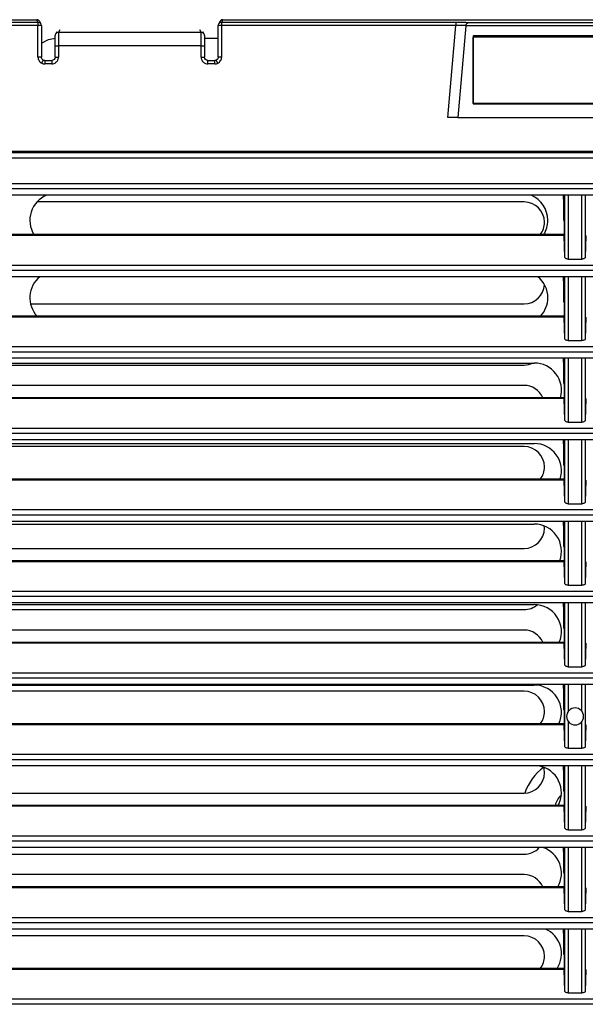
# Model space of a CAD drawing. Header units: millimetres. Extents: x 0 to 2794, y 0 to 2159.
# Tile 34 of 66: x 1008 to 1112, y 1510 to 1691. Entities that reach past the tile are written whole.
import ezdxf

# ---------------------------------------------------------------- set-up
doc = ezdxf.new("R2010")
doc.units = ezdxf.units.MM
doc.header["$LTSCALE"] = 10

msp = doc.modelspace()

# ---------------------------------------------------------------- linework, layer by layer
for p, q in [((926.41, 1690.97), (1011.28, 1690.97)), ((959.16, 1690.5), (1011.51, 1690.5)), ((1011.51, 1690.5), (1011.28, 1690.97)), ((1011.51, 1690.5), (1011.51, 1689.87)), ((1012.07, 1690.15), (1011.84, 1690.62)), ((1044.95, 1690.62), (1044.72, 1690.15)), ((1045.51, 1690.97), (1045.28, 1690.5)), ((1045.28, 1690.5), (1088.33, 1690.5)), ((1045.28, 1690.5), (1045.28, 1689.87)), ((1045.51, 1690.97), (1175.03, 1690.97)), ((1088.33, 1690.5), (1088.33, 1689.87)), ((1090.76, 1690.47), (1129.78, 1690.47)), ((1011.51, 1689.87), (959.09, 1689.87)), ((1011.51, 1684.09), (1011.51, 1689.87)), ((1012.14, 1689.87), (1011.51, 1689.87)), ((1012.14, 1689.87), (1012.14, 1684.09)), ((1014.95, 1688.75), (1014.73, 1688.31)), ((1015.51, 1689.09), (1015.29, 1688.66)), ((1015.29, 1688.66), (1041.5, 1688.66)), ((1041.5, 1688.66), (1041.28, 1689.09)), ((1042.06, 1688.31), (1041.84, 1688.75)), ((1044.65, 1684.09), (1044.65, 1689.87)), ((1045.28, 1689.87), (1044.65, 1689.87)), ((1045.28, 1689.87), (1045.28, 1684.09)), ((1088.33, 1689.87), (1045.28, 1689.87)), ((1086.86, 1672.98), (1088.33, 1689.87)), ((1090.21, 1689.84), (1088.74, 1672.98)), ((1130.33, 1689.84), (1090.21, 1689.84)), ((1042.13, 1687.56), (1044.65, 1687.56)), ((1129.02, 1687.98), (1091.52, 1687.98)), ((1091.52, 1687.98), (1091.52, 1675.48)), ((1091.55, 1675.57), (1091.55, 1687.76)), ((1128.99, 1687.76), (1091.55, 1687.76)), ((1014.65, 1684.09), (1014.65, 1686.16)), ((1014.65, 1686.16), (1015.28, 1686.16)), ((1015.28, 1686.16), (1015.28, 1684.09)), ((1041.51, 1686.16), (1015.28, 1686.16)), ((1041.51, 1684.09), (1041.51, 1686.16)), ((1041.51, 1686.16), (1042.14, 1686.16)), ((1042.14, 1686.16), (1042.14, 1684.09)), ((1012.14, 1684.09), (1011.51, 1684.09)), ((1012.21, 1682.97), (1012.48, 1683.53)), ((1012.76, 1683.47), (1012.76, 1682.84)), ((1012.76, 1683.47), (1014.03, 1683.47)), ((1014.03, 1682.84), (1012.76, 1682.84)), ((1014.03, 1683.47), (1014.03, 1682.84)), ((1014.65, 1684.09), (1015.28, 1684.09)), ((1041.51, 1684.09), (1042.14, 1684.09)), ((1042.76, 1682.84), (1042.76, 1683.47)), ((1042.76, 1683.47), (1044.03, 1683.47)), ((1044.03, 1682.84), (1042.76, 1682.84)), ((1044.03, 1682.84), (1044.03, 1683.47)), ((1044.58, 1682.97), (1044.3, 1683.53)), ((1045.28, 1684.09), (1044.65, 1684.09)), ((1128.99, 1675.57), (1091.55, 1675.57)), ((1091.52, 1675.48), (1129.02, 1675.48)), ((1088.74, 1672.98), (1131.8, 1672.98)), ((1260.27, 1666.73), (960.27, 1666.73)), ((960.42, 1666.56), (1260.12, 1666.56)), ((960.31, 1665.54), (1260.23, 1665.54)), ((1260.98, 1659.83), (959.56, 1659.83)), ((959.68, 1660.83), (1260.86, 1660.83)), ((1261.07, 1658.68), (959.47, 1658.68)), ((1100.89, 1657.44), (1011.33, 1657.44)), ((1108.14, 1658.05), (1108.14, 1658.68)), ((1108.22, 1657.75), (1108.14, 1658.05)), ((1108.14, 1658.05), (1108.38, 1658.05)), ((1108.22, 1657.75), (1108.23, 1657.75)), ((1108.23, 1657.75), (1108.38, 1658.05)), ((1108.23, 1654.14), (1108.23, 1657.75)), ((1108.38, 1647.28), (1108.38, 1658.68)), ((1108.38, 1658.05), (1108.38, 1658.68)), ((1109.01, 1658.68), (1109.01, 1646.93)), ((1111.53, 1646.93), (1111.53, 1658.68)), ((1112.16, 1658.68), (1112.16, 1647.28)), ((1108.25, 1653.92), (1108.23, 1654.14)), ((1108.25, 1653.92), (1108.25, 1651.42)), ((1108.26, 1651.26), (958.88, 1651.26)), ((1108.25, 1651.42), (958.91, 1651.42)), ((1108.38, 1647.28), (1108.26, 1651.26)), ((1112.28, 1651.26), (1112.16, 1647.28)), ((1109.01, 1646.93), (1111.53, 1646.93)), ((1262.45, 1644.83), (958.09, 1644.83)), ((958.2, 1645.83), (1262.34, 1645.83)), ((1262.54, 1643.68), (958, 1643.68)), ((1108.14, 1643.05), (1108.14, 1643.68)), ((1108.14, 1643.05), (1108.38, 1643.05)), ((1108.22, 1642.75), (1108.14, 1643.05)), ((1108.23, 1642.75), (1108.38, 1643.05)), ((1108.38, 1632.28), (1108.38, 1643.68)), ((1108.38, 1643.05), (1108.38, 1643.68)), ((1109.01, 1643.68), (1109.01, 1631.93)), ((1111.53, 1631.93), (1111.53, 1643.68)), ((1112.16, 1643.68), (1112.16, 1632.28)), ((1108.22, 1642.75), (1108.23, 1642.75)), ((1108.23, 1639.14), (1108.23, 1642.75)), ((1010.15, 1638.69), (1100.89, 1638.69)), ((1108.25, 1638.92), (1108.23, 1639.14)), ((1108.25, 1638.92), (1108.25, 1636.42)), ((1108.26, 1636.26), (957.48, 1636.26)), ((1108.25, 1636.42), (957.51, 1636.42)), ((1108.38, 1632.28), (1108.26, 1636.26)), ((1112.28, 1636.26), (1112.16, 1632.28)), ((956.84, 1630.83), (1263.7, 1630.83)), ((1109.01, 1631.93), (1111.53, 1631.93)), ((1263.88, 1628.68), (956.66, 1628.68)), ((1263.8, 1629.83), (956.74, 1629.83)), ((1108.14, 1628.05), (1108.14, 1628.68)), ((1108.38, 1617.28), (1108.38, 1628.68)), ((1108.38, 1628.05), (1108.38, 1628.68)), ((1109.01, 1628.68), (1109.01, 1616.93)), ((1111.53, 1616.93), (1111.53, 1628.68)), ((1112.16, 1628.68), (1112.16, 1617.28)), ((956.74, 1627.81), (1102.77, 1627.81)), ((963.39, 1627.44), (1100.89, 1627.44)), ((1108.14, 1628.05), (1108.38, 1628.05)), ((1108.22, 1627.75), (1108.14, 1628.05)), ((1108.22, 1627.75), (1108.23, 1627.75)), ((1108.23, 1627.75), (1108.38, 1628.05)), ((1108.23, 1624.14), (1108.23, 1627.75)), ((1100.89, 1623.69), (963.39, 1623.69)), ((1108.25, 1623.92), (1108.23, 1624.14)), ((1108.25, 1623.92), (1108.25, 1621.42)), ((1108.26, 1621.26), (956.2, 1621.26)), ((1108.25, 1621.42), (956.23, 1621.42)), ((1108.38, 1617.28), (1108.26, 1621.26)), ((1112.28, 1621.26), (1112.16, 1617.28)), ((955.6, 1615.83), (1264.94, 1615.83)), ((1109.01, 1616.93), (1111.53, 1616.93)), ((1265.03, 1614.83), (955.51, 1614.83)), ((1265.1, 1613.68), (955.44, 1613.68)), ((955.45, 1613), (1102.77, 1613)), ((1100.89, 1612.44), (963.39, 1612.44)), ((1108.14, 1613.05), (1108.14, 1613.68)), ((1108.14, 1613.05), (1108.38, 1613.05)), ((1108.22, 1612.75), (1108.14, 1613.05)), ((1108.22, 1612.75), (1108.23, 1612.75)), ((1108.23, 1612.75), (1108.38, 1613.05)), ((1108.23, 1609.14), (1108.23, 1612.75)), ((1108.38, 1602.28), (1108.38, 1613.68)), ((1108.38, 1613.05), (1108.38, 1613.68)), ((1109.01, 1613.68), (1109.01, 1601.93)), ((1111.53, 1601.93), (1111.53, 1613.68)), ((1112.16, 1613.68), (1112.16, 1602.28)), ((1108.25, 1608.92), (1108.23, 1609.14)), ((1108.25, 1608.92), (1108.25, 1606.42)), ((1108.26, 1606.26), (955.04, 1606.26)), ((1108.25, 1606.42), (955.06, 1606.42)), ((1108.38, 1602.28), (1108.26, 1606.26)), ((1112.28, 1606.26), (1112.16, 1602.28)), ((1109.01, 1601.93), (1111.53, 1601.93)), ((1266.14, 1599.83), (954.4, 1599.83)), ((954.48, 1600.83), (1266.05, 1600.83)), ((1266.19, 1598.68), (954.34, 1598.68)), ((954.34, 1598.19), (1102.77, 1598.19)), ((1104.64, 1597.44), (1104.62, 1597.83)), ((1108.14, 1598.05), (1108.14, 1598.68)), ((1108.14, 1598.05), (1108.38, 1598.05)), ((1108.22, 1597.75), (1108.14, 1598.05)), ((1108.22, 1597.75), (1108.23, 1597.75)), ((1108.23, 1597.75), (1108.38, 1598.05)), ((1108.23, 1594.14), (1108.23, 1597.75)), ((1108.38, 1587.28), (1108.38, 1598.68)), ((1108.38, 1598.05), (1108.38, 1598.68)), ((1109.01, 1598.68), (1109.01, 1586.93)), ((1111.53, 1586.93), (1111.53, 1598.68)), ((1112.16, 1598.68), (1112.16, 1587.28)), ((1108.25, 1593.92), (1108.23, 1594.14)), ((963.39, 1593.69), (1100.89, 1593.69)), ((1108.25, 1593.92), (1108.25, 1591.42)), ((1108.26, 1591.26), (954, 1591.26)), ((1108.25, 1591.42), (954.02, 1591.42)), ((1108.38, 1587.28), (1108.26, 1591.26)), ((1112.28, 1591.26), (1112.16, 1587.28)), ((1109.01, 1586.93), (1111.53, 1586.93)), ((953.49, 1585.83), (1267.05, 1585.83)), ((1267.17, 1583.68), (953.37, 1583.68)), ((953.38, 1583.38), (1102.77, 1583.38)), ((1267.12, 1584.83), (953.42, 1584.83)), ((1108.14, 1583.05), (1108.14, 1583.68)), ((1108.38, 1572.28), (1108.38, 1583.68)), ((1108.38, 1583.05), (1108.38, 1583.68)), ((1109.01, 1583.68), (1109.01, 1571.93)), ((1111.53, 1571.93), (1111.53, 1583.68)), ((1112.16, 1583.68), (1112.16, 1572.28)), ((963.39, 1582.44), (1100.89, 1582.44)), ((1108.14, 1583.05), (1108.38, 1583.05)), ((1108.22, 1582.75), (1108.14, 1583.05)), ((1108.22, 1582.75), (1108.23, 1582.75)), ((1108.23, 1582.75), (1108.38, 1583.05)), ((1108.23, 1579.14), (1108.23, 1582.75)), ((1100.89, 1578.69), (963.39, 1578.69)), ((1108.25, 1578.92), (1108.23, 1579.14)), ((1108.25, 1578.92), (1108.25, 1576.42)), ((1108.26, 1576.26), (953.08, 1576.26)), ((1108.25, 1576.42), (953.11, 1576.42)), ((1108.38, 1572.28), (1108.26, 1576.26)), ((1112.28, 1576.26), (1112.16, 1572.28)), ((952.61, 1570.83), (1267.92, 1570.83)), ((1109.01, 1571.93), (1111.53, 1571.93)), ((1268.03, 1568.68), (952.51, 1568.68)), ((1267.99, 1569.83), (952.55, 1569.83)), ((1108.14, 1568.05), (1108.14, 1568.68)), ((1108.38, 1557.28), (1108.38, 1568.68)), ((1108.38, 1568.05), (1108.38, 1568.68)), ((1109.01, 1568.68), (1109.01, 1563.73)), ((1111.53, 1563.73), (1111.53, 1568.68)), ((1112.16, 1568.68), (1112.16, 1557.28)), ((952.54, 1568.56), (1102.77, 1568.56)), ((1100.89, 1567.44), (963.39, 1567.44)), ((1108.14, 1568.05), (1108.38, 1568.05)), ((1108.22, 1567.75), (1108.14, 1568.05)), ((1108.22, 1567.75), (1108.23, 1567.75)), ((1108.23, 1567.75), (1108.38, 1568.05)), ((1108.23, 1564.14), (1108.23, 1567.75)), ((1108.25, 1563.92), (1108.23, 1564.14)), ((1108.25, 1563.92), (1108.25, 1561.42)), ((1108.25, 1561.42), (952.31, 1561.42)), ((1109.01, 1561.88), (1109.01, 1556.93)), ((1111.53, 1556.93), (1111.53, 1561.88)), ((1108.26, 1561.26), (952.28, 1561.26)), ((1108.38, 1557.28), (1108.26, 1561.26)), ((1112.28, 1561.26), (1112.16, 1557.28)), ((1109.01, 1556.93), (1111.53, 1556.93)), ((1268.73, 1554.83), (951.81, 1554.83)), ((951.86, 1555.83), (1268.68, 1555.83)), ((1268.77, 1553.68), (951.77, 1553.68)), ((1108.14, 1553.05), (1108.14, 1553.68)), ((1108.14, 1553.05), (1108.38, 1553.05)), ((1108.22, 1552.75), (1108.14, 1553.05)), ((1108.22, 1552.75), (1108.23, 1552.75)), ((1108.23, 1552.75), (1108.38, 1553.05)), ((1108.23, 1549.14), (1108.23, 1552.75)), ((1108.38, 1542.28), (1108.38, 1553.68)), ((1108.38, 1553.05), (1108.38, 1553.68)), ((1109.01, 1553.68), (1109.01, 1541.93)), ((1111.53, 1541.93), (1111.53, 1553.68)), ((1112.16, 1553.68), (1112.16, 1542.28)), ((1108.25, 1548.92), (1108.23, 1549.14)), ((1108.25, 1548.92), (1108.25, 1546.42)), ((963.39, 1548.69), (1100.89, 1548.69)), ((1108.26, 1546.26), (951.61, 1546.26)), ((1108.25, 1546.42), (951.63, 1546.42)), ((1108.38, 1542.28), (1108.26, 1546.26)), ((1112.28, 1546.26), (1112.16, 1542.28)), ((1109.01, 1541.93), (1111.53, 1541.93)), ((1269.36, 1539.83), (951.18, 1539.83)), ((951.23, 1540.83), (1269.31, 1540.83)), ((1269.38, 1538.68), (951.16, 1538.68)), ((1103.53, 1538.52), (1103.36, 1538.68)), ((1108.14, 1538.05), (1108.14, 1538.68)), ((1108.14, 1538.05), (1108.38, 1538.05)), ((1108.22, 1537.75), (1108.14, 1538.05)), ((1108.23, 1537.75), (1108.38, 1538.05)), ((1108.38, 1527.28), (1108.38, 1538.68)), ((1108.38, 1538.05), (1108.38, 1538.68)), ((1109.01, 1538.68), (1109.01, 1526.93)), ((1111.53, 1526.93), (1111.53, 1538.68)), ((1112.16, 1538.68), (1112.16, 1527.28)), ((963.39, 1537.44), (1100.89, 1537.44)), ((1108.22, 1537.75), (1108.23, 1537.75)), ((1108.23, 1534.14), (1108.23, 1537.75)), ((1100.89, 1533.69), (963.39, 1533.69)), ((1108.25, 1533.92), (1108.23, 1534.14)), ((1108.25, 1533.92), (1108.25, 1531.42)), ((1108.26, 1531.26), (951.05, 1531.26)), ((1108.25, 1531.42), (951.07, 1531.42)), ((1108.38, 1527.28), (1108.26, 1531.26)), ((1112.28, 1531.26), (1112.16, 1527.28)), ((950.71, 1525.83), (1269.82, 1525.83)), ((1109.01, 1526.93), (1111.53, 1526.93)), ((1269.88, 1523.68), (950.66, 1523.68)), ((1269.86, 1524.83), (950.67, 1524.83)), ((1108.14, 1523.05), (1108.14, 1523.68)), ((1108.38, 1512.28), (1108.38, 1523.68)), ((1108.38, 1523.05), (1108.38, 1523.68)), ((1109.01, 1523.68), (1109.01, 1511.93)), ((1111.53, 1511.93), (1111.53, 1523.68)), ((1112.16, 1523.68), (1112.16, 1512.28)), ((1100.89, 1522.44), (963.39, 1522.44)), ((1108.14, 1523.05), (1108.38, 1523.05)), ((1108.22, 1522.75), (1108.14, 1523.05)), ((1108.22, 1522.75), (1108.23, 1522.75)), ((1108.23, 1522.75), (1108.38, 1523.05)), ((1108.23, 1519.14), (1108.23, 1522.75)), ((1108.25, 1518.92), (1108.23, 1519.14)), ((1108.25, 1518.92), (1108.25, 1516.42)), ((1108.26, 1516.26), (950.61, 1516.26)), ((1108.25, 1516.42), (950.63, 1516.42)), ((1108.38, 1512.28), (1108.26, 1516.26)), ((1112.28, 1516.26), (1112.16, 1512.28)), ((950.32, 1510.83), (1270.22, 1510.83)), ((1109.01, 1511.93), (1111.53, 1511.93)), ((1270.25, 1509.83), (950.29, 1509.83))]:
    msp.add_line(p, q)
at = {"flags": 128}
for points in [[(1012.14, 1686.65), (1013.47, 1687.32), (1014.65, 1687.55)], [(1104.64, 1552.44), (1104.57, 1553.17), (1104.51, 1553.44)]]:
    msp.add_lwpolyline(points, dxfattribs=at)
for centre, radius, start, end in [((1011.51, 1689.87), 0.625, 26.5656, 90.0118), ((1011.51, 1689.87), 0.625, 0, 26.5633), ((1045.28, 1689.87), 0.625, 153.4367, 180), ((1045.27, 1689.87), 0.625, 89.9882, 153.4344), ((1015.29, 1688.03), 0.625, 153.4368, 180.0091), ((1015.29, 1688.03), 0.625, 89.9882, 153.4344), ((1041.5, 1688.03), 0.625, 26.5656, 90.0118), ((1041.5, 1688.03), 0.625, 359.9909, 26.5632), ((1015.02, 1654.06), 5, 112.5922, 211.8502), ((1100.89, 1653.69), 3.75, 0, 90), ((1100.27, 1654.06), 5, 0, 67.4078), ((1100.27, 1654.06), 5, 328.1498, 0), ((1100.89, 1653.69), 3.75, 322.8719, 0), ((1015.02, 1639.81), 5, 129.3522, 222.6641), ((1100.27, 1639.81), 5, 0, 50.6478), ((1100.89, 1642.44), 3.75, 270, 357.0159), ((1100.27, 1639.81), 5, 317.3359, 0), ((1100.89, 1631.19), 3.75, 270, 295.8419), ((1102.77, 1622.81), 5, 343.877, 90), ((1100.89, 1619.94), 3.75, 23.3534, 90), ((1100.89, 1608.69), 3.75, 0, 90), ((1102.77, 1608), 5, 341.6271, 90), ((1100.89, 1608.69), 3.75, 322.8719, 0), ((1102.77, 1593.19), 5, 339.3475, 90), ((1100.89, 1597.44), 3.75, 270, 0), ((1100.89, 1586.19), 3.75, 270, 310.6558), ((1102.77, 1578.38), 5, 337.0331, 90), ((1100.89, 1574.94), 3.75, 23.3534, 90), ((1100.89, 1563.69), 3.75, 0, 90), ((1102.77, 1563.56), 5, 334.6783, 90), ((1100.89, 1563.69), 3.75, 322.8719, 0), ((1110.27, 1562.8), 1.56, 0, 180), ((1110.27, 1562.8), 1.56, 180, 0), ((1100.89, 1552.44), 3.75, 270, 0), ((1110.27, 1545.56), 9.75, 126.2025, 161.2898), ((1102.77, 1548.75), 5, 332.2769, 80.3201), ((1110.27, 1545.56), 3.75, 132.152, 166.7186), ((1100.89, 1541.19), 3.75, 270, 318.0113), ((1102.77, 1533.94), 5, 329.8212, 71.4889), ((1100.89, 1529.94), 3.75, 23.3534, 90), ((1102.77, 1519.13), 5, 327.3028, 65.6109), ((1100.89, 1518.69), 3.75, 0, 90), ((1100.89, 1518.69), 3.75, 322.8719, 0)]:
    msp.add_arc(centre, radius, start, end)
for points, knots in [([(1011.83, 1690.62), (1011.79, 1690.69), (1011.7, 1690.83), (1011.49, 1690.95), (1011.35, 1690.96), (1011.28, 1690.97)], [0, 0, 0, 0, 0.379723, 0.701954, 1, 1, 1, 1]), ([(1045.51, 1690.97), (1045.42, 1690.96), (1045.24, 1690.93), (1045.04, 1690.79), (1044.98, 1690.66), (1044.96, 1690.62)], [0, 0, 0, 0, 0.383665, 0.798468, 1, 1, 1, 1]), ([(1088.33, 1690.5), (1088.59, 1690.5), (1088.86, 1690.5), (1089.39, 1690.49), (1089.64, 1690.49), (1090.1, 1690.49), (1090.29, 1690.48), (1090.59, 1690.47), (1090.7, 1690.47), (1090.76, 1690.47)], [0, 0, 0, 0, 0.25, 0.25, 0.5, 0.5, 0.75, 0.75, 1, 1, 1, 1]), ([(1090.22, 1689.88), (1090.22, 1689.9), (1090.23, 1689.95), (1090.24, 1690.01), (1090.26, 1690.07), (1090.3, 1690.15), (1090.35, 1690.23), (1090.43, 1690.32), (1090.51, 1690.38), (1090.59, 1690.43), (1090.66, 1690.45), (1090.71, 1690.46), (1090.74, 1690.46), (1090.75, 1690.47), (1090.76, 1690.47), (1090.76, 1690.47)], [0, 0, 0, 0, 0.057119, 0.117647, 0.181911, 0.250176, 0.360514, 0.49975, 0.624527, 0.749822, 0.875204, 0.937759, 0.968959, 0.984533, 1, 1, 1, 1]), ([(1015.29, 1688.66), (1015.29, 1688.65), (1015.29, 1688.65), (1015.29, 1688.63), (1015.29, 1688.6), (1015.29, 1688.56), (1015.29, 1688.51), (1015.29, 1688.45), (1015.28, 1688.39), (1015.28, 1688.32), (1015.28, 1688.24), (1015.28, 1688.15), (1015.28, 1688.06), (1015.28, 1687.97), (1015.28, 1687.87), (1015.28, 1687.77), (1015.28, 1687.66), (1015.28, 1687.56), (1015.28, 1687.45), (1015.28, 1687.34), (1015.28, 1687.23), (1015.28, 1687.12), (1015.28, 1687.01), (1015.28, 1686.89), (1015.28, 1686.78), (1015.28, 1686.68), (1015.28, 1686.57), (1015.28, 1686.46), (1015.28, 1686.36), (1015.28, 1686.26), (1015.28, 1686.19), (1015.28, 1686.16)], [0, 0, 0, 0, 0.043312, 0.085994, 0.128045, 0.169466, 0.210255, 0.250415, 0.289943, 0.328841, 0.367108, 0.404745, 0.441751, 0.478126, 0.51387, 0.548984, 0.583467, 0.617319, 0.650541, 0.683131, 0.715092, 0.746421, 0.777119, 0.807187, 0.836624, 0.86543, 0.893606, 0.921151, 0.948065, 0.974348, 1, 1, 1, 1]), ([(1041.51, 1686.16), (1041.51, 1686.22), (1041.51, 1686.34), (1041.51, 1686.53), (1041.51, 1686.73), (1041.51, 1686.92), (1041.51, 1687.13), (1041.51, 1687.33), (1041.51, 1687.53), (1041.51, 1687.72), (1041.51, 1687.91), (1041.51, 1688.08), (1041.51, 1688.24), (1041.51, 1688.38), (1041.5, 1688.49), (1041.5, 1688.58), (1041.5, 1688.64), (1041.5, 1688.65), (1041.5, 1688.66)], [0, 0, 0, 0, 0.046966, 0.096003, 0.147113, 0.200294, 0.255546, 0.31287, 0.372265, 0.433731, 0.497268, 0.562876, 0.630555, 0.700304, 0.772123, 0.846012, 0.921971, 1, 1, 1, 1]), ([(1090.22, 1689.88), (1090.22, 1689.89), (1090.21, 1689.89), (1090.2, 1689.89), (1090.17, 1689.89), (1090.13, 1689.9), (1090.08, 1689.9), (1090.02, 1689.9), (1089.95, 1689.9), (1089.86, 1689.9), (1089.77, 1689.9), (1089.62, 1689.9), (1089.38, 1689.9), (1089.09, 1689.89), (1088.82, 1689.89), (1088.59, 1689.88), (1088.42, 1689.88), (1088.33, 1689.87)], [0, 0, 0, 0, 0.0487225, 0.0977004, 0.1469378, 0.1964388, 0.2462077, 0.2962482, 0.3465644, 0.3971602, 0.4480393, 0.4992056, 0.6246182, 0.759193, 0.8311325, 0.9114019, 1, 1, 1, 1]), ([(1014.65, 1686.16), (1014.65, 1686.38), (1014.65, 1686.61), (1014.65, 1687.07), (1014.65, 1687.29), (1014.66, 1687.65), (1014.66, 1687.8), (1014.66, 1687.98), (1014.66, 1688.03), (1014.67, 1688.03)], [0, 0, 0, 0, 0.25, 0.25, 0.5, 0.5, 0.75, 0.75, 1, 1, 1, 1]), ([(1042.12, 1688.03), (1042.12, 1688.03), (1042.13, 1687.98), (1042.13, 1687.8), (1042.13, 1687.65), (1042.14, 1687.29), (1042.14, 1687.07), (1042.14, 1686.61), (1042.14, 1686.38), (1042.14, 1686.16)], [0, 0, 0, 0, 0.25, 0.25, 0.5, 0.5, 0.75, 0.75, 1, 1, 1, 1]), ([(1011.51, 1684.09), (1011.51, 1683.87), (1011.58, 1683.64), (1011.83, 1683.23), (1012.01, 1683.07), (1012.21, 1682.97)], [0, 0, 0, 0, 0.5, 0.5, 1, 1, 1, 1]), ([(1012.48, 1683.53), (1012.38, 1683.59), (1012.29, 1683.67), (1012.17, 1683.86), (1012.14, 1683.98), (1012.14, 1684.09)], [0, 0, 0, 0, 0.5, 0.5, 1, 1, 1, 1]), ([(1014.03, 1682.84), (1014.17, 1682.84), (1014.33, 1682.87), (1014.64, 1682.99), (1014.79, 1683.09), (1015.03, 1683.33), (1015.13, 1683.48), (1015.25, 1683.79), (1015.28, 1683.95), (1015.28, 1684.09)], [0, 0, 0, 0, 0.25, 0.25, 0.5, 0.5, 0.75, 0.75, 1, 1, 1, 1]), ([(1014.65, 1684.09), (1014.65, 1683.93), (1014.58, 1683.77), (1014.35, 1683.53), (1014.19, 1683.47), (1014.03, 1683.47)], [0, 0, 0, 0, 0.5, 0.5, 1, 1, 1, 1]), ([(1041.51, 1684.09), (1041.51, 1683.95), (1041.54, 1683.79), (1041.66, 1683.48), (1041.76, 1683.33), (1042, 1683.09), (1042.15, 1682.99), (1042.46, 1682.87), (1042.62, 1682.84), (1042.76, 1682.84)], [0, 0, 0, 0, 0.25, 0.25, 0.5, 0.5, 0.75, 0.75, 1, 1, 1, 1]), ([(1042.76, 1683.47), (1042.6, 1683.47), (1042.44, 1683.53), (1042.21, 1683.77), (1042.14, 1683.93), (1042.14, 1684.09)], [0, 0, 0, 0, 0.5, 0.5, 1, 1, 1, 1]), ([(1044.65, 1684.09), (1044.65, 1683.98), (1044.62, 1683.86), (1044.5, 1683.67), (1044.41, 1683.59), (1044.3, 1683.53)], [0, 0, 0, 0, 0.5, 0.5, 1, 1, 1, 1]), ([(1044.58, 1682.97), (1044.78, 1683.07), (1044.96, 1683.23), (1045.21, 1683.64), (1045.28, 1683.87), (1045.28, 1684.09)], [0, 0, 0, 0, 0.5, 0.5, 1, 1, 1, 1]), ([(1088.74, 1672.98), (1088.74, 1672.98), (1088.7, 1672.98), (1088.51, 1672.98), (1088.37, 1672.98), (1088, 1672.98), (1087.78, 1672.98), (1087.32, 1672.98), (1087.08, 1672.98), (1086.86, 1672.98)], [0, 0, 0, 0, 0.25, 0.25, 0.5, 0.5, 0.75, 0.75, 1, 1, 1, 1]), ([(1109.01, 1646.93), (1108.94, 1646.93), (1108.86, 1646.93), (1108.7, 1646.97), (1108.63, 1647), (1108.51, 1647.06), (1108.46, 1647.11), (1108.4, 1647.19), (1108.39, 1647.24), (1108.38, 1647.28)], [0, 0, 0, 0, 0.25, 0.25, 0.5, 0.5, 0.75, 0.75, 1, 1, 1, 1]), ([(1112.16, 1647.28), (1112.15, 1647.24), (1112.14, 1647.19), (1112.08, 1647.11), (1112.03, 1647.06), (1111.91, 1647), (1111.83, 1646.97), (1111.68, 1646.93), (1111.6, 1646.93), (1111.53, 1646.93)], [0, 0, 0, 0, 0.25, 0.25, 0.5, 0.5, 0.75, 0.75, 1, 1, 1, 1]), ([(1109.01, 1631.93), (1108.94, 1631.93), (1108.86, 1631.93), (1108.7, 1631.97), (1108.63, 1632), (1108.51, 1632.06), (1108.46, 1632.11), (1108.4, 1632.19), (1108.39, 1632.24), (1108.38, 1632.28)], [0, 0, 0, 0, 0.25, 0.25, 0.5, 0.5, 0.75, 0.75, 1, 1, 1, 1]), ([(1112.16, 1632.28), (1112.15, 1632.24), (1112.14, 1632.19), (1112.08, 1632.11), (1112.03, 1632.06), (1111.91, 1632), (1111.83, 1631.97), (1111.68, 1631.93), (1111.6, 1631.93), (1111.53, 1631.93)], [0, 0, 0, 0, 0.25, 0.25, 0.5, 0.5, 0.75, 0.75, 1, 1, 1, 1]), ([(1109.01, 1616.93), (1108.94, 1616.93), (1108.86, 1616.93), (1108.7, 1616.97), (1108.63, 1617), (1108.51, 1617.06), (1108.46, 1617.11), (1108.4, 1617.19), (1108.39, 1617.24), (1108.38, 1617.28)], [0, 0, 0, 0, 0.25, 0.25, 0.5, 0.5, 0.75, 0.75, 1, 1, 1, 1]), ([(1112.16, 1617.28), (1112.15, 1617.24), (1112.14, 1617.19), (1112.08, 1617.11), (1112.03, 1617.06), (1111.91, 1617), (1111.83, 1616.97), (1111.68, 1616.93), (1111.6, 1616.93), (1111.53, 1616.93)], [0, 0, 0, 0, 0.25, 0.25, 0.5, 0.5, 0.75, 0.75, 1, 1, 1, 1]), ([(1109.01, 1601.93), (1108.94, 1601.93), (1108.86, 1601.93), (1108.7, 1601.97), (1108.63, 1602), (1108.51, 1602.06), (1108.46, 1602.11), (1108.4, 1602.19), (1108.39, 1602.24), (1108.38, 1602.28)], [0, 0, 0, 0, 0.25, 0.25, 0.5, 0.5, 0.75, 0.75, 1, 1, 1, 1]), ([(1112.16, 1602.28), (1112.15, 1602.24), (1112.14, 1602.19), (1112.08, 1602.11), (1112.03, 1602.06), (1111.91, 1602), (1111.83, 1601.97), (1111.68, 1601.93), (1111.6, 1601.93), (1111.53, 1601.93)], [0, 0, 0, 0, 0.25, 0.25, 0.5, 0.5, 0.75, 0.75, 1, 1, 1, 1]), ([(1109.01, 1586.93), (1108.94, 1586.93), (1108.86, 1586.93), (1108.7, 1586.97), (1108.63, 1587), (1108.51, 1587.06), (1108.46, 1587.11), (1108.4, 1587.19), (1108.39, 1587.24), (1108.38, 1587.28)], [0, 0, 0, 0, 0.25, 0.25, 0.5, 0.5, 0.75, 0.75, 1, 1, 1, 1]), ([(1112.16, 1587.28), (1112.15, 1587.24), (1112.14, 1587.19), (1112.08, 1587.11), (1112.03, 1587.06), (1111.91, 1587), (1111.83, 1586.97), (1111.68, 1586.93), (1111.6, 1586.93), (1111.53, 1586.93)], [0, 0, 0, 0, 0.25, 0.25, 0.5, 0.5, 0.75, 0.75, 1, 1, 1, 1]), ([(1109.01, 1571.93), (1108.94, 1571.93), (1108.86, 1571.93), (1108.7, 1571.97), (1108.63, 1572), (1108.51, 1572.06), (1108.46, 1572.11), (1108.4, 1572.19), (1108.39, 1572.24), (1108.38, 1572.28)], [0, 0, 0, 0, 0.25, 0.25, 0.5, 0.5, 0.75, 0.75, 1, 1, 1, 1]), ([(1112.16, 1572.28), (1112.15, 1572.24), (1112.14, 1572.19), (1112.08, 1572.11), (1112.03, 1572.06), (1111.91, 1572), (1111.83, 1571.97), (1111.68, 1571.93), (1111.6, 1571.93), (1111.53, 1571.93)], [0, 0, 0, 0, 0.25, 0.25, 0.5, 0.5, 0.75, 0.75, 1, 1, 1, 1]), ([(1109.01, 1556.93), (1108.94, 1556.93), (1108.86, 1556.93), (1108.7, 1556.97), (1108.63, 1557), (1108.51, 1557.06), (1108.46, 1557.11), (1108.4, 1557.19), (1108.39, 1557.24), (1108.38, 1557.28)], [0, 0, 0, 0, 0.25, 0.25, 0.5, 0.5, 0.75, 0.75, 1, 1, 1, 1]), ([(1112.16, 1557.28), (1112.15, 1557.24), (1112.14, 1557.19), (1112.08, 1557.11), (1112.03, 1557.06), (1111.91, 1557), (1111.83, 1556.97), (1111.68, 1556.93), (1111.6, 1556.93), (1111.53, 1556.93)], [0, 0, 0, 0, 0.25, 0.25, 0.5, 0.5, 0.75, 0.75, 1, 1, 1, 1]), ([(1109.01, 1541.93), (1108.94, 1541.93), (1108.86, 1541.93), (1108.7, 1541.97), (1108.63, 1542), (1108.51, 1542.06), (1108.46, 1542.11), (1108.4, 1542.19), (1108.39, 1542.24), (1108.38, 1542.28)], [0, 0, 0, 0, 0.25, 0.25, 0.5, 0.5, 0.75, 0.75, 1, 1, 1, 1]), ([(1112.16, 1542.28), (1112.15, 1542.24), (1112.14, 1542.19), (1112.08, 1542.11), (1112.03, 1542.06), (1111.91, 1542), (1111.83, 1541.97), (1111.68, 1541.93), (1111.6, 1541.93), (1111.53, 1541.93)], [0, 0, 0, 0, 0.25, 0.25, 0.5, 0.5, 0.75, 0.75, 1, 1, 1, 1]), ([(1109.01, 1526.93), (1108.94, 1526.93), (1108.86, 1526.93), (1108.7, 1526.97), (1108.63, 1527), (1108.51, 1527.06), (1108.46, 1527.11), (1108.4, 1527.19), (1108.39, 1527.24), (1108.38, 1527.28)], [0, 0, 0, 0, 0.25, 0.25, 0.5, 0.5, 0.75, 0.75, 1, 1, 1, 1]), ([(1112.16, 1527.28), (1112.15, 1527.24), (1112.14, 1527.19), (1112.08, 1527.11), (1112.03, 1527.06), (1111.91, 1527), (1111.83, 1526.97), (1111.68, 1526.93), (1111.6, 1526.93), (1111.53, 1526.93)], [0, 0, 0, 0, 0.25, 0.25, 0.5, 0.5, 0.75, 0.75, 1, 1, 1, 1]), ([(1109.01, 1511.93), (1108.94, 1511.93), (1108.86, 1511.93), (1108.7, 1511.97), (1108.63, 1512), (1108.51, 1512.06), (1108.46, 1512.11), (1108.4, 1512.19), (1108.39, 1512.24), (1108.38, 1512.28)], [0, 0, 0, 0, 0.25, 0.25, 0.5, 0.5, 0.75, 0.75, 1, 1, 1, 1]), ([(1112.16, 1512.28), (1112.15, 1512.24), (1112.14, 1512.19), (1112.08, 1512.11), (1112.03, 1512.06), (1111.91, 1512), (1111.83, 1511.97), (1111.68, 1511.93), (1111.6, 1511.93), (1111.53, 1511.93)], [0, 0, 0, 0, 0.25, 0.25, 0.5, 0.5, 0.75, 0.75, 1, 1, 1, 1])]:
    msp.add_open_spline(points, degree=3, knots=knots)
for points in [[(1090.21, 1689.84), (1090.22, 1689.86), (1090.22, 1689.87), (1090.22, 1689.88)], [(1012.21, 1682.97), (1012.38, 1682.89), (1012.57, 1682.84), (1012.76, 1682.84)], [(1012.76, 1683.47), (1012.67, 1683.47), (1012.57, 1683.49), (1012.48, 1683.53)], [(1044.3, 1683.53), (1044.22, 1683.49), (1044.12, 1683.47), (1044.03, 1683.47)], [(1044.03, 1682.84), (1044.22, 1682.84), (1044.41, 1682.89), (1044.58, 1682.97)], [(1108.25, 1651.42), (1108.26, 1651.42), (1108.26, 1651.37), (1108.26, 1651.26)], [(1108.25, 1636.42), (1108.26, 1636.42), (1108.26, 1636.37), (1108.26, 1636.26)], [(1108.25, 1621.42), (1108.26, 1621.42), (1108.26, 1621.37), (1108.26, 1621.26)], [(1108.25, 1606.42), (1108.26, 1606.42), (1108.26, 1606.37), (1108.26, 1606.26)], [(1108.25, 1591.42), (1108.26, 1591.42), (1108.26, 1591.37), (1108.26, 1591.26)], [(1108.25, 1576.42), (1108.26, 1576.42), (1108.26, 1576.37), (1108.26, 1576.26)], [(1108.25, 1561.42), (1108.26, 1561.42), (1108.26, 1561.37), (1108.26, 1561.26)], [(1108.25, 1546.42), (1108.26, 1546.42), (1108.26, 1546.37), (1108.26, 1546.26)], [(1108.25, 1531.42), (1108.26, 1531.42), (1108.26, 1531.37), (1108.26, 1531.26)], [(1108.25, 1516.42), (1108.26, 1516.42), (1108.26, 1516.37), (1108.26, 1516.26)]]:
    msp.add_open_spline(points, degree=3)

doc.saveas('drawing.dxf')
